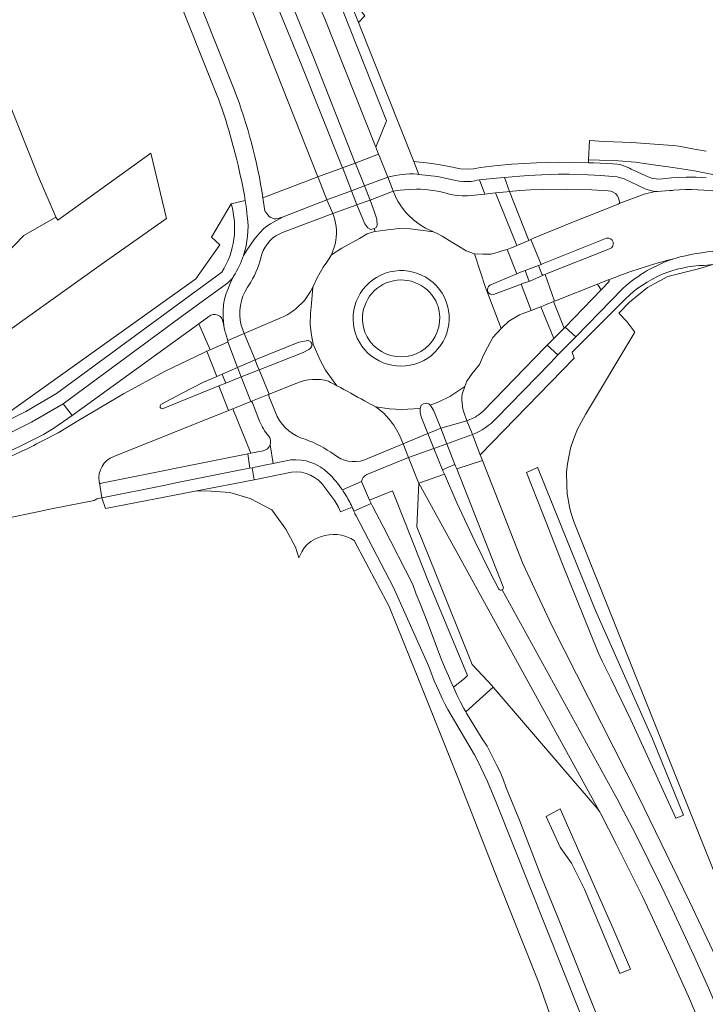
# Model space of a CAD drawing. Header units: metres. Extents: x 151213 to 156373, y 469495 to 475754.
# Tile 35 of 230: x 153629 to 153743, y 471664 to 471828. Entities that reach past the tile are written whole.
import ezdxf

# ---------------------------------------------------------------- set-up
doc = ezdxf.new("R2010")
doc.units = ezdxf.units.M
for name, color, linetype, lineweight in [('B-WE-OG-TERREIN_BEGROEID-GV', 252, 'Continuous', 18), ('B-WE-VH-GESLOTENVERHARDING_ASFALT-GV', 252, 'Continuous', 18), ('B-WE-VH-GESLOTENVERHARDING_BETON-GV', 252, 'Continuous', 18), ('B-WE-VH-OPENVERHARDING_BETONSTRAATSTEEN-GV', 252, 'Continuous', 18), ('B-WE-VH-OPENVERHARDING_STRAATBAKSTEEN-GV', 252, 'Continuous', 18), ('B-WE-VH-OPENVERHARDING_TEGEL-GV', 252, 'Continuous', 18)]:
    doc.layers.add(name, color=color, linetype=linetype, lineweight=lineweight)

msp = doc.modelspace()

# ---------------------------------------------------------------- linework, layer by layer
at = {"layer": 'B-WE-OG-TERREIN_BEGROEID-GV', "flags": 128}
for points in [[(153581.125, 472025.447), (153583.393, 472019.833), (153591.319, 472000), (153595.197, 471990.296), (153607.58, 471959.177), (153635.956, 471888.337), (153648.828, 471856.09), (153664.763, 471816.101)], [(153669.546, 471798.104), (153678.642, 471801.598), (153654.404, 471862.988), (153652.39, 471871.15), (153648.85, 471885.81), (153647.71, 471890.43), (153647.19, 471892.44)], [(153743.01, 471805.83), (153741.08, 471806.19), (153738.48, 471806.71), (153737.58, 471806.79), (153736.75, 471806.83), (153730.68, 471807.27), (153726.14, 471807.46), (153723.681, 471807.627), (153723.495, 471804.447), (153725.33, 471804.36), (153728.48, 471804.25), (153731.32, 471804.03), (153733.91, 471803.62), (153737.49, 471803.16), (153741.1, 471802.57), (153744.15, 471801.99)], [(153624.013, 471773.725), (153642.722, 471787.042), (153653.522, 471794.679), (153650.948, 471805.505), (153635.517, 471794.412), (153635.213, 471794.933), (153629.899, 471791.869), (153626.74, 471788.63)], [(153744.15, 471801.99), (153741.1, 471802.57), (153737.49, 471803.16), (153733.91, 471803.62), (153731.32, 471804.03), (153728.48, 471804.25), (153725.33, 471804.36), (153723.495, 471804.447), (153723.499, 471803.935), (153724.377, 471803.915), (153727.576, 471803.739), (153728.315, 471803.674), (153728.897, 471803.574), (153729.627, 471803.331), (153730.327, 471803.065), (153730.588, 471802.892), (153732.921, 471801.829), (153733.418, 471801.574), (153733.974, 471801.38), (153734.761, 471801.26), (153735.336, 471801.211), (153737.298, 471801.423), (153739.708, 471801.566), (153741.389, 471801.523), (153743.036, 471801.428)], [(153664.27, 471797.11), (153661.029, 471791.614)], [(153661.029, 471791.614), (153662.38, 471790.315), (153658.415, 471784.683), (153625.842, 471761.471), (153602.288, 471751.917), (153601.902, 471752.822), (153597.399, 471750.878), (153597.807, 471749.95), (153598.381, 471748.898), (153604.11, 471751.175), (153612.03, 471754.271), (153614.669, 471755.362), (153623.942, 471759.599), (153630.2, 471762.679), (153635.302, 471765.655), (153654.629, 471779.904), (153662.72, 471785.81)], [(153758.701, 471650.394), (153742.957, 471689.761), (153721.156, 471744.304), (153720.593, 471745.932), (153720.353, 471746.906), (153720.002, 471749.049), (153719.897, 471750.397), (153719.891, 471752.65), (153720.03, 471754.017), (153720.551, 471756.597), (153721.066, 471758.223), (153721.705, 471759.776), (153722.332, 471760.963), (153723.029, 471762.214), (153731.201, 471775.866), (153729.856, 471777.6), (153728.547, 471778.972), (153730.332, 471780.839), (153733.306, 471783.225), (153736.655, 471785.049), (153741.755, 471786.345), (153744.102, 471787.067), (153742.704, 471786.921)], [(153729.639, 471781.353), (153727.638, 471779.391), (153720.825, 471772.55), (153721.13, 471771.54), (153705.574, 471755.514), (153705.724, 471755.131), (153705.955, 471754.541), (153712.64, 471737.5), (153717.43, 471727.23), (153731.83, 471698.87), (153740.25, 471681.45), (153745.08, 471671.27), (153751.19, 471657.27)], [(153674.3, 471752.63), (153668.09, 471751.38), (153658.319, 471749.477), (153660.168, 471749.554), (153664.066, 471749.276), (153667.408, 471748.255), (153671.028, 471746.399), (153673.348, 471743.15), (153674.926, 471740.18), (153675.485, 471738.409), (153675.64, 471738.75), (153676.01, 471739.44), (153676.4, 471740.07), (153676.95, 471740.7), (153677.46, 471741.15), (153678.27, 471741.59), (153679.06, 471741.93), (153679.78, 471742.15), (153680.52, 471742.26), (153681.17, 471742.28), (153681.85, 471742.27), (153682.56, 471742.17), (153683.3, 471741.97), (153684.12, 471741.62), (153684.653, 471741.288), (153690.46, 471730.35), (153695.13, 471718.85), (153701.87, 471702.01), (153708.47, 471685.01), (153715.259, 471667.939), (153718.96, 471657.42)], [(153684.324, 471746.845), (153682.4, 471746.04), (153682.05, 471746.83), (153681.44, 471747.86), (153679.8, 471750.08)], [(153727.57, 471649.34), (153708.26, 471697.73), (153706.77, 471701.35), (153705.12, 471704.81), (153704.62, 471705.76), (153700.17, 471713.28), (153699.7, 471714.23), (153699.25, 471715.08), (153698.72, 471716.36), (153697.94, 471718.02), (153697.02, 471720.39), (153691.19, 471733.53), (153684.97, 471745.405), (153684.8, 471745.73)], [(153728.17, 471690.91), (153725.54, 471695.96), (153725.35, 471696.35), (153725.13, 471696.7), (153707.698, 471716.994), (153703.154, 471712.896), (153703.28, 471712.67), (153705.89, 471708.43), (153706.69, 471707.18), (153708.27, 471704.12), (153708.8, 471703.03), (153709.35, 471701.73), (153709.89, 471700.27), (153712.05, 471694.92), (153715.8, 471685.29), (153718.62, 471678.39), (153731.72, 471645.52)], [(153744.57, 471655.14), (153740.12, 471665.67), (153737.79, 471670.8), (153734.13, 471678.71), (153732.46, 471682.26), (153728.17, 471690.91)]]:
    msp.add_lwpolyline(points, dxfattribs=at)
at = {"layer": 'B-WE-OG-TERREIN_BEGROEID-GV'}
for points in [[(153664.763, 471816.101, -0.0535236), (153669.546, 471798.104)], [(153662.72, 471785.81, 0.2180533), (153664.27, 471797.11)], [(153742.704, 471786.921, 0.1908949), (153729.639, 471781.353)], [(153679.8, 471750.08, 0.2864975), (153674.3, 471752.63)], [(153684.617, 471746.182, 0.0105059), (153684.324, 471746.845)], [(153684.8, 471745.73, 0.0072416), (153684.617, 471746.182)]]:
    msp.add_lwpolyline(points, format="xyb", dxfattribs=at)
at = {"layer": 'B-WE-OG-TERREIN_BEGROEID-GV', "flags": 128}
for points in [[(153720.03, 471741.141), (153715.076, 471753.437), (153715.054, 471753.427), (153713.261, 471752.586), (153715.928, 471745.701), (153719.227, 471737.398), (153725.125, 471722.724), (153725.792, 471721.287), (153727.283, 471718.331), (153730.535, 471711.585), (153737.997, 471695.244), (153738.019, 471695.253), (153738.023, 471695.244), (153739.262, 471695.746), (153734.114, 471708.437), (153724.651, 471729.671)], [(153715.054, 471753.427), (153715.076, 471753.437), (153720.03, 471741.141), (153724.651, 471729.671), (153734.114, 471708.437), (153739.262, 471695.746), (153738.023, 471695.244), (153738.019, 471695.253), (153737.997, 471695.244), (153730.535, 471711.585), (153727.283, 471718.331), (153725.792, 471721.287), (153725.125, 471722.724), (153719.227, 471737.398), (153715.928, 471745.701), (153713.261, 471752.586)], [(153687.201, 471747.994), (153687.507, 471747.41), (153687.716, 471747.011), (153689.48, 471743.64), (153694.37, 471734.01), (153694.92, 471732.41), (153695.54, 471730.97), (153696.47, 471728.58), (153699.07, 471721.65), (153699.76, 471720.07), (153700.32, 471718.85), (153700.74, 471717.79), (153701.108, 471716.996), (153702.93, 471718.42), (153703.44, 471718.9), (153696.893, 471734.726), (153693.042, 471744.395), (153691.01, 471749.55)], [(153721.918, 471689.79), (153718.807, 471696.824), (153716.497, 471695.551), (153718.807, 471690.459), (153720.708, 471687.772), (153722.829, 471683.499), (153728.683, 471669.48), (153730.488, 471670.233), (153727.552, 471677.055)], [(153716.497, 471695.551), (153718.807, 471696.824), (153721.918, 471689.79), (153727.552, 471677.055), (153730.488, 471670.233), (153728.683, 471669.48), (153722.829, 471683.499), (153720.708, 471687.772), (153718.807, 471690.459)]]:
    msp.add_lwpolyline(points, close=True, dxfattribs=at)
at = {"layer": 'B-WE-VH-GESLOTENVERHARDING_ASFALT-GV', "flags": 128}
for points in [[(153670.69, 471839.28), (153676.52, 471824.83), (153677.92, 471821.47), (153684.83, 471803.88), (153688.714, 471805.341), (153688.25, 471806.52), (153679.813, 471827.794), (153676.013, 471836.782), (153674.981, 471839.321), (153672.573, 471845.246), (153669.881, 471852.161), (153667.702, 471857.545), (153659.61, 471886.81), (153656.43, 471894.84), (153653.52, 471902.16), (153649.67, 471911.69), (153647.06, 471918.32), (153644.05, 471925.83), (153640.58, 471934.58), (153633.23, 471953.18), (153624.62, 471974.6)], [(153654.404, 471862.988), (153678.642, 471801.598), (153682.74, 471803.1), (153675.88, 471820.28), (153671.93, 471829.82)], [(153691.18, 471799.12), (153691.146, 471799.204), (153687.31, 471797.74), (153687.99, 471795.89), (153688.43, 471794.58), (153688.48, 471793.53), (153688.25, 471793.14)], [(153672.8, 471792.39), (153681.101, 471795.504), (153680.157, 471797.765), (153672.909, 471794.99), (153670.802, 471793.781), (153670.007, 471793.294), (153669.571, 471792.916), (153668.562, 471791.842), (153668.074, 471791.204), (153666.999, 471789.608), (153666.316, 471788.56)], [(153681.501, 471790.46), (153680.904, 471788.647), (153682.623, 471789.766), (153685.563, 471791.396), (153686.798, 471792.162), (153687.86, 471792.508), (153688.15, 471792.549), (153688.005, 471793.06), (153687.42, 471792.87), (153686.92, 471793.14), (153686.45, 471793.79), (153685.1, 471796.94), (153681.101, 471795.504), (153681.29, 471795.05)], [(153688.25, 471793.14), (153688.005, 471793.06), (153688.15, 471792.549), (153689.787, 471792.779), (153692.084, 471793.051), (153693.961, 471793.002), (153697.805, 471792.489), (153696.478, 471793.105), (153695.455, 471793.728), (153694.501, 471794.454), (153693.628, 471795.275)], [(153704.6, 471788.835), (153703.223, 471789.315), (153701.985, 471790.086), (153700.87, 471790.78), (153699.263, 471791.772), (153698.422, 471792.203), (153697.805, 471792.489), (153693.961, 471793.002), (153692.084, 471793.051), (153689.787, 471792.779), (153688.15, 471792.549), (153687.86, 471792.508), (153686.798, 471792.162), (153685.563, 471791.396), (153682.623, 471789.766), (153680.904, 471788.647), (153680.11, 471787.45), (153679.5, 471786.6), (153678.502, 471784.857), (153677.79, 471783.28), (153677.593, 471780.621), (153677.426, 471778.928), (153677.378, 471777.068), (153677.569, 471775.351), (153677.879, 471773.872), (153679.048, 471771.201), (153679.93, 471769.555), (153680.908, 471768.148), (153681.794, 471766.967)], [(153686.38, 471764.45), (153687.49, 471763.85), (153688.258, 471763.465), (153690.543, 471763.14), (153692.506, 471763.031), (153695.58, 471763.18), (153695.75, 471763.73), (153696.14, 471763.96), (153696.455, 471764.03), (153696.68, 471764.08), (153697.03, 471763.96), (153697.238, 471763.742), (153698.714, 471764.307), (153700.51, 471765.161), (153703.024, 471766.816), (153703.361, 471767.721), (153704.21, 471768.988), (153705.423, 471770.497), (153706.11, 471772.02), (153706.757, 471773.314), (153707.66, 471774.972), (153709.053, 471776.449), (153706.551, 471782.97), (153706.501, 471783.103), (153704.6, 471788.835)], [(153710.032, 471789.571), (153709.355, 471789.365), (153708.539, 471789.093), (153707.374, 471788.772), (153706.02, 471788.772), (153704.6, 471788.835), (153706.501, 471783.103), (153706.551, 471782.97), (153709.053, 471776.449), (153709.223, 471776.629), (153710.315, 471777.653), (153712.094, 471778.705), (153714.027, 471779.45), (153712.333, 471783.801), (153707.779, 471782.066)], [(153707.129, 471783.626), (153711.648, 471785.516), (153710.032, 471789.571)], [(153663.3, 471783.7), (153659.063, 471780.63), (153655.824, 471778.283), (153636.41, 471763.97), (153637.912, 471762.016), (153658.889, 471777.222), (153660.552, 471778.427)], [(153663.031, 471776.943), (153662.955, 471778.293), (153662.947, 471779.391), (153662.987, 471780.413), (153663.149, 471781.333), (153663.462, 471782.248), (153663.72, 471782.936), (153664.123, 471783.888), (153664.67, 471785.12)], [(153664.67, 471785.12), (153664.123, 471783.888), (153663.72, 471782.936), (153663.462, 471782.248), (153663.149, 471781.333), (153662.987, 471780.413), (153662.947, 471779.391), (153662.955, 471778.293), (153663.031, 471776.943)], [(153666.98, 471783.29), (153667.53, 471784.14)], [(153726.939, 471784.262), (153725.603, 471782.879), (153719.622, 471776.687)], [(153677.427, 471782.606), (153676.407, 471781.105), (153675.015, 471779.74)], [(153677.631, 471773.874), (153677.879, 471773.872), (153677.569, 471775.351), (153677.378, 471777.068), (153677.426, 471778.928), (153677.593, 471780.621), (153677.79, 471783.28), (153677.427, 471782.606)], [(153706.84, 471782.526), (153706.79, 471782.659)], [(153719.622, 471776.687), (153721.414, 471775.094), (153729.21, 471783.094)], [(153699.941, 471780.875), (153700.151, 471780.225)], [(153672.59, 471778.25), (153666.451, 471775.624), (153668.24, 471771.27), (153675.47, 471774.21), (153677.03, 471774.46)], [(153663.701, 471774.266), (153665.336, 471770), (153668.24, 471771.27), (153666.451, 471775.624), (153663.709, 471774.451)], [(153663.709, 471774.451), (153666.451, 471775.624), (153665.93, 471777.02)], [(153663.562, 471774.145), (153660.803, 471772.918), (153660.257, 471772.675), (153661.916, 471768.501), (153662.8, 471768.89), (153665.336, 471770)], [(153663.455, 471775.358), (153663.709, 471774.451)], [(153665.336, 471770), (153663.701, 471774.266)], [(153681.794, 471766.967), (153680.908, 471768.148), (153679.93, 471769.555), (153679.048, 471771.201), (153677.879, 471773.872), (153677.631, 471773.874)], [(153652.62, 471763.85), (153656.02, 471765.68), (153659.71, 471767.53), (153661.669, 471768.392), (153661.916, 471768.501), (153660.257, 471772.675), (153659.694, 471772.425), (153653.35, 471769.399), (153646.396, 471765.6), (153638.823, 471761.136), (153635.581, 471759.164), (153632.856, 471757.759)], [(153677.44, 471773.2), (153677.17, 471772.96), (153676.2, 471772.47), (153668.9, 471769.6), (153670.562, 471765.537), (153675.14, 471767.39)], [(153708.223, 471761.547), (153717.204, 471770.777), (153718.454, 471772.062), (153716.679, 471773.697), (153716.329, 471773.337), (153706.157, 471762.871)], [(153644.81, 471755.24), (153663.807, 471762.85), (153662.235, 471766.925), (153653, 471763.18)], [(153702.561, 471765.573), (153703.024, 471766.816), (153700.51, 471765.161), (153698.714, 471764.307), (153697.238, 471763.742), (153697.45, 471763.52), (153697.8, 471762.93), (153699.01, 471759.91), (153703.366, 471761.149), (153703.182, 471761.614)], [(153670.562, 471765.537), (153667.52, 471764.338)], [(153667.79, 471764.14), (153668.98, 471761.08)], [(153671.91, 471761.85), (153670.53, 471765.25)], [(153695.6, 471762.52), (153695.58, 471763.18), (153692.506, 471763.031), (153690.543, 471763.14), (153688.258, 471763.465), (153689.568, 471762.431), (153690.424, 471761.465)], [(153692.29, 471758.48), (153692.766, 471757.306), (153696.85, 471759.05), (153695.76, 471761.82), (153695.6, 471762.52)], [(153704.601, 471761.693), (153703.366, 471761.149)], [(153703.366, 471761.149), (153704.1, 471759.3), (153704.271, 471758.859), (153704.296, 471758.868)], [(153629.32, 471755.98), (153619.756, 471751.599), (153617.023, 471750.318), (153614.255, 471749.186), (153604.917, 471745.47), (153586.275, 471738.041), (153547.508, 471722.591)], [(153669.6, 471756.19), (153667.504, 471755.767), (153667.048, 471755.675), (153667.373, 471753.293)], [(153667.373, 471753.293), (153667.775, 471753.373), (153670.071, 471753.832), (153671.249, 471754.068), (153670.718, 471757.144)], [(153670.718, 471757.144), (153671.249, 471754.068), (153674.16, 471754.65)], [(153686.75, 471752.24), (153693.685, 471755.036), (153692.766, 471757.306), (153686.28, 471754.63)], [(153655.081, 471750.835), (153666.149, 471753.048), (153667.373, 471753.293), (153667.048, 471755.675), (153665.679, 471755.399), (153642.77, 471750.78)], [(153751.19, 471657.27), (153745.08, 471671.27), (153740.25, 471681.45), (153731.83, 471698.87), (153717.43, 471727.23), (153712.64, 471737.5), (153705.955, 471754.541), (153701.66, 471753.165), (153709.37, 471733.6)], [(153682.712, 471749.673), (153685.853, 471751.062)], [(153684.617, 471746.182), (153687.507, 471747.41), (153687.201, 471747.994), (153685.853, 471751.062), (153682.712, 471749.673)], [(153699.618, 471752.306), (153695.41, 471750.78), (153725.35, 471696.35), (153725.54, 471695.96), (153728.17, 471690.91), (153732.46, 471682.26), (153734.13, 471678.71), (153737.79, 471670.8), (153740.12, 471665.67), (153744.57, 471655.14)], [(153708.67, 471733.25), (153707.14, 471736.11), (153704.65, 471741.19), (153701.68, 471747.52), (153699.618, 471752.306)], [(153642.15, 471748.25), (153642.835, 471748.387), (153642.426, 471750.871)], [(153642.426, 471750.871), (153642.835, 471748.387), (153653.395, 471750.498), (153655.081, 471750.835)], [(153612.556, 471741.062), (153616.73, 471742.731), (153616.936, 471742.813), (153617.97, 471743.033), (153622.627, 471745.025), (153624.322, 471745.276), (153625.068, 471745.362), (153626.22, 471745.252), (153627.332, 471745.032), (153628.014, 471745.187), (153628.162, 471745.221), (153631.669, 471745.953), (153634.48, 471746.54), (153641.559, 471747.909)], [(153731.72, 471645.52), (153718.62, 471678.39), (153715.8, 471685.29), (153712.05, 471694.92), (153709.89, 471700.27), (153709.35, 471701.73), (153708.8, 471703.03), (153708.27, 471704.12), (153706.69, 471707.18), (153705.89, 471708.43), (153703.28, 471712.67), (153703.154, 471712.896), (153702.84, 471713.46), (153702.32, 471714.51), (153701.75, 471715.61), (153701.108, 471716.996), (153700.74, 471717.79), (153700.32, 471718.85), (153699.76, 471720.07), (153699.07, 471721.65), (153696.47, 471728.58), (153695.54, 471730.97), (153694.92, 471732.41), (153694.37, 471734.01), (153689.48, 471743.64), (153687.716, 471747.011), (153687.507, 471747.41), (153684.617, 471746.182)], [(153684.8, 471745.73), (153684.97, 471745.405), (153691.19, 471733.53), (153697.02, 471720.39), (153697.94, 471718.02), (153698.72, 471716.36), (153699.25, 471715.08), (153699.7, 471714.23), (153700.17, 471713.28), (153704.62, 471705.76), (153705.12, 471704.81), (153706.77, 471701.35), (153708.26, 471697.73), (153727.57, 471649.34)], [(153709.195, 471733.108), (153728.022, 471698.83), (153728.484, 471698.095), (153728.734, 471697.583), (153731.363, 471692.535), (153735.678, 471683.833), (153737.388, 471680.199), (153741.017, 471672.356), (153743.399, 471667.112), (153747.887, 471656.491)], [(153747.887, 471656.491), (153743.399, 471667.112), (153741.017, 471672.356), (153737.388, 471680.199), (153735.678, 471683.833), (153731.363, 471692.535), (153728.734, 471697.583), (153728.484, 471698.095), (153728.022, 471698.83), (153709.195, 471733.108)]]:
    msp.add_lwpolyline(points, dxfattribs=at)
for points in [[(153688.25, 471806.52), (153690.02, 471810.86), (153682.83, 471828.99), (153679, 471838.05), (153677.987, 471840.543), (153675.59, 471846.44), (153672.9, 471853.35), (153668.89, 471863.26), (153667.25, 471867.46), (153665.85, 471871.12), (153664.93, 471873.4), (153663.81, 471876.25), (153659.61, 471886.81), (153667.702, 471857.545), (153669.881, 471852.161), (153672.573, 471845.246), (153674.981, 471839.321), (153676.013, 471836.782), (153679.813, 471827.794)], [(153686.364, 471800.081), (153690.22, 471801.52), (153688.753, 471805.242), (153688.714, 471805.341), (153684.83, 471803.88), (153684.866, 471803.791)], [(153682.774, 471803.011), (153684.205, 471799.276), (153686.364, 471800.081), (153684.866, 471803.791), (153684.83, 471803.88), (153683.753, 471803.478), (153682.74, 471803.1)], [(153678.685, 471801.49), (153680.157, 471797.765), (153684.205, 471799.276), (153682.774, 471803.011), (153682.74, 471803.1), (153678.642, 471801.598)], [(153691.146, 471799.204), (153692.289, 471799.387), (153693.023, 471799.465), (153693.808, 471799.522), (153695.02, 471799.547), (153695.638, 471799.53), (153696.471, 471799.481), (153697.284, 471799.398), (153698.151, 471799.272), (153699.02, 471799.104), (153699.696, 471798.946), (153700.62, 471798.691), (153701.727, 471798.512), (153702.575, 471798.441), (153703.476, 471798.423), (153706.327, 471798.742), (153705.468, 471801.086), (153705.051, 471801.036), (153704.696, 471800.957), (153704.043, 471800.85), (153703.526, 471800.803), (153702.77, 471800.809), (153702.09, 471800.864), (153701.251, 471801.021), (153698.478, 471801.649), (153695.393, 471802.01), (153695.09, 471802.05), (153694.511, 471802.083), (153693.86, 471802.082), (153692.631, 471802.004), (153692.159, 471801.953), (153690.962, 471801.72), (153690.22, 471801.52), (153691.123, 471799.261)], [(153710.434, 471799.16), (153712.15, 471799.307), (153713.89, 471799.42), (153716.086, 471799.522), (153720.025, 471799.572), (153724.062, 471799.469), (153726.795, 471799.296), (153727.2, 471799.219), (153727.593, 471799.077), (153727.974, 471798.83), (153728.273, 471798.499), (153728.484, 471798.121), (153728.643, 471797.414), (153728.638, 471797.286), (153728.592, 471797.197), (153732.766, 471798.735), (153734.569, 471799.189), (153734.033, 471799.273), (153733.418, 471799.42), (153732.934, 471799.587), (153729.422, 471801.244), (153728.822, 471801.449), (153728.292, 471801.578), (153727.549, 471801.678), (153725.587, 471801.821), (153723.472, 471801.943), (153720.337, 471802.034), (153718.539, 471802.023), (153715.766, 471801.951), (153713.568, 471801.837), (153712.158, 471801.731), (153709.58, 471801.491)], [(153686.364, 471800.081), (153684.205, 471799.276), (153685.1, 471796.94), (153686.17, 471797.327), (153687.31, 471797.74)], [(153690.22, 471801.52), (153686.364, 471800.081), (153687.31, 471797.74), (153691.146, 471799.204), (153691.123, 471799.261)], [(153710.434, 471799.16), (153709.58, 471801.491), (153708.251, 471801.392), (153706.565, 471801.217), (153705.468, 471801.086), (153706.327, 471798.742), (153708.118, 471798.943), (153709.962, 471799.104)], [(153685.1, 471796.94), (153684.205, 471799.276), (153680.157, 471797.765), (153681.101, 471795.504)], [(153713.944, 471791.233), (153713.606, 471791.063), (153711.633, 471790.198), (153711.02, 471789.942), (153710.609, 471789.793), (153710.032, 471789.571), (153711.648, 471785.516), (153711.742, 471785.555), (153712.262, 471785.773), (153713.019, 471786.076), (153715.239, 471786.906), (153715.666, 471787.086)], [(153713.666, 471784.268), (153715.999, 471785.296), (153715.795, 471785.477), (153715.239, 471786.906), (153713.019, 471786.076)], [(153716.326, 471785.426), (153715.999, 471785.296), (153713.666, 471784.268), (153713.246, 471784.149), (153712.916, 471784.023), (153712.438, 471783.841), (153712.333, 471783.801), (153714.027, 471779.45), (153715.615, 471780.062), (153717.721, 471780.91), (153717.878, 471780.971)], [(153721.414, 471775.094), (153719.622, 471776.687), (153719.466, 471776.526), (153717.75, 471774.801), (153716.679, 471773.697), (153718.454, 471772.062), (153720.334, 471773.986)], [(153665.336, 471770), (153665.946, 471768.418), (153668.9, 471769.6), (153668.607, 471770.342), (153668.24, 471771.27)], [(153662.8, 471768.89), (153663.075, 471768.179), (153663.38, 471767.39), (153665.946, 471768.418), (153665.336, 471770)], [(153665.946, 471768.418), (153667.52, 471764.338), (153670.562, 471765.537), (153668.9, 471769.6)], [(153664.574, 471763.157), (153667.52, 471764.338), (153665.946, 471768.418), (153663.38, 471767.39), (153662.235, 471766.925), (153663.807, 471762.85)], [(153704.1, 471759.3), (153703.366, 471761.149), (153699.01, 471759.91), (153700.025, 471757.326), (153704.271, 471758.859)], [(153697.846, 471759.447), (153696.85, 471759.05), (153697.871, 471756.548), (153700.025, 471757.326), (153699.01, 471759.91)], [(153692.766, 471757.306), (153693.685, 471755.036), (153697.871, 471756.548), (153696.85, 471759.05)], [(153701.66, 471753.165), (153705.955, 471754.541), (153705.724, 471755.131), (153705.574, 471755.514), (153704.272, 471758.857), (153704.271, 471758.859), (153700.025, 471757.326), (153701.37, 471753.9), (153701.488, 471753.601)], [(153699.31, 471753.02), (153697.871, 471756.548), (153693.685, 471755.036), (153695.189, 471751.326), (153695.41, 471750.78), (153699.618, 471752.306), (153699.387, 471752.842)], [(153700.321, 471753.452), (153701.37, 471753.9), (153700.025, 471757.326), (153697.871, 471756.548), (153699.31, 471753.02)], [(153725.35, 471696.35), (153695.41, 471750.78), (153695.07, 471743.59), (153698.18, 471735.75), (153704.23, 471720.72), (153706.752, 471718.022), (153707.53, 471717.19), (153707.698, 471716.994), (153725.13, 471696.7)]]:
    msp.add_lwpolyline(points, close=True, dxfattribs=at)
at = {"layer": 'B-WE-VH-GESLOTENVERHARDING_ASFALT-GV'}
for points in [[(153693.628, 471795.275, -0.0993253), (153691.18, 471799.12)], [(153681.29, 471795.05, -0.1405264), (153681.501, 471790.46)], [(153669.36, 471788.79, -0.2207344), (153672.8, 471792.39)], [(153666.316, 471788.56, -0.0640364), (153664.67, 471785.12)], [(153667.53, 471784.14, 0.0752877), (153669.36, 471788.79)], [(153737.857, 471788.074, 0.0357034), (153726.791, 471784.497)], [(153729.21, 471783.094, -0.1075214), (153737.857, 471788.074)], [(153684.871, 471775.605, -0.9774572), (153699.941, 471780.875)], [(153664.67, 471785.12, -0.1060848), (153663.3, 471783.7)], [(153706.79, 471782.659, -0.3154332), (153707.129, 471783.626)], [(153726.791, 471784.497, -0.5614491), (153726.939, 471784.262)], [(153665.93, 471777.02, -0.2092579), (153666.98, 471783.29)], [(153707.779, 471782.066, -0.3511595), (153706.84, 471782.526)], [(153660.552, 471778.427, -0.6110225), (153662.938, 471777.461)], [(153675.015, 471779.74, -0.069237), (153672.59, 471778.25)], [(153700.151, 471780.225, -0.9645266), (153684.871, 471775.605)], [(153662.938, 471777.461, 0.0093511), (153663.031, 471776.943)], [(153663.031, 471776.943, 0.0115523), (153663.168, 471776.329)], [(153663.168, 471776.329, 0.0218492), (153663.455, 471775.358)], [(153663.701, 471774.266, -0.2077618), (153663.562, 471774.145)], [(153663.709, 471774.451, -0.2057325), (153663.701, 471774.266)], [(153677.03, 471774.46, -0.1952062), (153677.502, 471774.164)], [(153677.631, 471773.874, -0.2480374), (153677.44, 471773.2)], [(153677.502, 471774.164, -0.1071659), (153677.631, 471773.874)], [(153675.14, 471767.39, -0.1756998), (153680.382, 471767.707)], [(153680.382, 471767.707, -0.0028048), (153681.794, 471766.967)], [(153681.794, 471766.967, -0.0077046), (153686.38, 471764.45)], [(153667.52, 471764.338, -0.3548494), (153667.79, 471764.14)], [(153670.53, 471765.25, -0.3690264), (153670.562, 471765.537)], [(153703.182, 471761.614, -0.1313422), (153702.561, 471765.573)], [(153653, 471763.18, -0.8476656), (153652.62, 471763.85)], [(153706.157, 471762.871, -0.0731702), (153704.601, 471761.693)], [(153668.98, 471761.08, 0.0744274), (153670.44, 471758.64)], [(153676.52, 471758.1, -0.2090931), (153671.91, 471761.85)], [(153690.424, 471761.465, -0.0797651), (153692.29, 471758.48)], [(153704.296, 471758.868, 0.1062499), (153708.223, 471761.547)], [(153632.856, 471757.759, -0.0088128), (153629.32, 471755.98)], [(153670.44, 471758.64, -0.2740414), (153670.718, 471757.144)], [(153681.34, 471755.55, 0.0648107), (153676.52, 471758.1)], [(153670.718, 471757.144, -0.2625841), (153669.6, 471756.19)], [(153642.37, 471751.09, -0.3529015), (153644.81, 471755.24)], [(153674.16, 471754.65, -0.2193924), (153680.35, 471752.49)], [(153686.28, 471754.63, -0.2594867), (153681.34, 471755.55)], [(153642.426, 471750.871, -0.2006382), (153642.37, 471751.09)], [(153680.35, 471752.49, -0.0476808), (153682.712, 471749.673)], [(153685.853, 471751.062, -0.2453057), (153686.75, 471752.24)], [(153642.77, 471750.78, -0.3463048), (153642.426, 471750.871)], [(153682.712, 471749.673, -0.0110787), (153683.165, 471748.983)], [(153641.559, 471747.909, -0.0899859), (153642.15, 471748.25)], [(153683.165, 471748.983, -0.0312749), (153684.324, 471746.845)], [(153684.324, 471746.845, -0.0105059), (153684.617, 471746.182)], [(153684.617, 471746.182, -0.0072416), (153684.8, 471745.73)], [(153709.195, 471733.108, -0.403646), (153708.67, 471733.25)], [(153709.37, 471733.6, -0.384644), (153709.195, 471733.108)]]:
    msp.add_lwpolyline(points, format="xyb", dxfattribs=at)
at = {"layer": 'B-WE-VH-GESLOTENVERHARDING_BETON-GV', "flags": 128}
for points in [[(153575.13, 472031.182), (153577.93, 472025.205), (153580.61, 472018.575), (153588.029, 472000), (153620.631, 471918.442), (153647.702, 471850.814), (153661.956, 471815.014)], [(153664.763, 471816.101), (153648.828, 471856.09), (153635.956, 471888.337), (153607.58, 471959.177), (153595.197, 471990.296), (153591.319, 472000), (153583.393, 472019.833), (153581.125, 472025.447)], [(153666.604, 471797.699), (153666.803, 471796.362), (153666.876, 471795.631), (153666.95, 471795.088)], [(153669.861, 471795.957), (153669.546, 471798.104)], [(153666.316, 471788.56), (153666.999, 471789.608), (153668.074, 471791.204), (153668.562, 471791.842), (153669.571, 471792.916), (153670.007, 471793.294), (153670.802, 471793.781), (153672.909, 471794.99), (153672.36, 471794.78)]]:
    msp.add_lwpolyline(points, dxfattribs=at)
at = {"layer": 'B-WE-VH-GESLOTENVERHARDING_BETON-GV'}
for points in [[(153661.956, 471815.014, -0.015168), (153663.377, 471810.982)], [(153669.546, 471798.104, 0.0535236), (153664.763, 471816.101)], [(153663.377, 471810.982, -0.0327369), (153666.604, 471797.699)], [(153666.95, 471795.088, -0.1112057), (153666.316, 471788.56)], [(153670.186, 471795.544, -0.0977867), (153669.861, 471795.957)], [(153672.36, 471794.78, -0.3908819), (153670.186, 471795.544)]]:
    msp.add_lwpolyline(points, format="xyb", dxfattribs=at)
at = {"layer": 'B-WE-VH-OPENVERHARDING_BETONSTRAATSTEEN-GV', "flags": 128}
for points in [[(153671.93, 471829.82), (153675.88, 471820.28), (153682.74, 471803.1), (153683.753, 471803.478), (153684.83, 471803.88), (153677.92, 471821.47), (153676.52, 471824.83), (153670.69, 471839.28)], [(153736.955, 471799.318), (153734.969, 471799.161), (153734.569, 471799.189), (153732.766, 471798.735), (153728.592, 471797.197), (153728.445, 471797.064), (153720.736, 471794.025), (153714.385, 471791.435), (153714.152, 471791.327), (153713.944, 471791.233), (153715.666, 471787.086), (153716.002, 471787.221), (153726.514, 471791.426)], [(153726.514, 471791.426), (153716.002, 471787.221), (153715.666, 471787.086), (153715.239, 471786.906), (153715.795, 471785.477), (153715.999, 471785.296), (153716.326, 471785.426), (153716.433, 471785.468), (153716.664, 471785.56), (153727.014, 471789.664)], [(153727.014, 471789.664), (153716.664, 471785.56), (153716.433, 471785.468), (153716.326, 471785.426), (153717.878, 471780.971), (153718.311, 471781.145), (153724.988, 471783.824), (153725.266, 471783.896), (153726.791, 471784.497)], [(153707.779, 471782.066), (153712.333, 471783.801), (153712.438, 471783.841), (153712.916, 471784.023), (153713.246, 471784.149), (153713.666, 471784.268), (153713.019, 471786.076), (153712.262, 471785.773), (153711.742, 471785.555), (153711.648, 471785.516), (153707.129, 471783.626)], [(153706.79, 471782.659), (153706.84, 471782.526)], [(153698.437, 471780.449), (153698.573, 471780.105)], [(153700.151, 471780.225), (153699.941, 471780.875)], [(153677.03, 471774.46), (153675.47, 471774.21), (153668.24, 471771.27), (153668.607, 471770.342), (153668.9, 471769.6), (153676.2, 471772.47)], [(153676.2, 471772.47), (153677.17, 471772.96), (153677.44, 471773.2)], [(153653, 471763.18), (153662.235, 471766.925), (153663.38, 471767.39), (153663.075, 471768.179), (153662.8, 471768.89), (153661.916, 471768.501)], [(153661.916, 471768.501), (153661.669, 471768.392), (153659.71, 471767.53), (153656.02, 471765.68), (153652.62, 471763.85)], [(153701.37, 471753.9), (153700.321, 471753.452), (153699.31, 471753.02), (153699.387, 471752.842), (153699.618, 471752.306), (153701.68, 471747.52), (153704.65, 471741.19), (153707.14, 471736.11), (153708.67, 471733.25)], [(153709.37, 471733.6), (153701.66, 471753.165), (153701.488, 471753.601), (153701.37, 471753.9)]]:
    msp.add_lwpolyline(points, dxfattribs=at)
for points in [[(153613.346, 471822.079), (153615.041, 471817.9), (153615.123, 471817.698), (153618.35, 471809.55), (153622.15, 471800.07), (153624.75, 471793.58), (153626.74, 471788.63), (153629.899, 471791.869), (153635.213, 471794.933), (153635.146, 471795.087), (153632.33, 471801.58), (153628.55, 471811.05), (153622.04, 471827.29), (153620.742, 471830.599), (153614.149, 471827.992)], [(153688.005, 471793.06), (153688.25, 471793.14), (153688.48, 471793.53), (153688.43, 471794.58), (153687.99, 471795.89), (153687.31, 471797.74), (153686.17, 471797.327), (153685.1, 471796.94), (153686.45, 471793.79), (153686.92, 471793.14), (153687.42, 471792.87)], [(153696.85, 471759.05), (153697.846, 471759.447), (153699.01, 471759.91), (153697.8, 471762.93), (153697.45, 471763.52), (153697.238, 471763.742), (153697.03, 471763.96), (153696.68, 471764.08), (153696.455, 471764.03), (153696.14, 471763.96), (153695.75, 471763.73), (153695.58, 471763.18), (153695.6, 471762.52), (153695.76, 471761.82)]]:
    msp.add_lwpolyline(points, close=True, dxfattribs=at)
at = {"layer": 'B-WE-VH-OPENVERHARDING_BETONSTRAATSTEEN-GV'}
for points in [[(153737.584, 471799.374, 0.0064497), (153736.955, 471799.318)], [(153745.648, 471799.085, 0.0576607), (153737.584, 471799.374)], [(153727.014, 471789.664, 0.948853), (153726.514, 471791.426)], [(153726.514, 471791.426, -0.948853), (153727.014, 471789.664)], [(153737.857, 471788.074, -0.0515841), (153745.008, 471789.309)], [(153726.791, 471784.497, -0.0357034), (153737.857, 471788.074)], [(153699.941, 471780.875, 0.9774572), (153684.871, 471775.605)], [(153686.191, 471776.665, -0.9237441), (153698.437, 471780.449)], [(153707.129, 471783.626, 0.3154332), (153706.79, 471782.659)], [(153706.84, 471782.526, 0.3511595), (153707.779, 471782.066)], [(153684.871, 471775.605, 0.9645266), (153700.151, 471780.225)], [(153698.573, 471780.105, -1.0343974), (153686.191, 471776.665)], [(153677.502, 471774.164, 0.1952062), (153677.03, 471774.46)], [(153677.44, 471773.2, 0.2480374), (153677.631, 471773.874)], [(153677.631, 471773.874, 0.1071659), (153677.502, 471774.164)], [(153652.62, 471763.85, 0.8476656), (153653, 471763.18)], [(153708.67, 471733.25, 0.403646), (153709.195, 471733.108)], [(153709.195, 471733.108, 0.384644), (153709.37, 471733.6)]]:
    msp.add_lwpolyline(points, format="xyb", dxfattribs=at)
at = {"layer": 'B-WE-VH-OPENVERHARDING_STRAATBAKSTEEN-GV', "flags": 128}
msp.add_lwpolyline([(153684.848, 471830.41), (153684.119, 471830.417), (153685.398, 471827.206), (153686.41, 471828.282)], close=True, dxfattribs=at)
for points in [[(153726.791, 471784.497), (153725.266, 471783.896), (153724.988, 471783.824), (153725.603, 471782.879)], [(153725.603, 471782.879), (153726.939, 471784.262)]]:
    msp.add_lwpolyline(points, dxfattribs=at)
at = {"layer": 'B-WE-VH-OPENVERHARDING_STRAATBAKSTEEN-GV'}
msp.add_lwpolyline([(153726.939, 471784.262, 0.5614491), (153726.791, 471784.497)], format="xyb", dxfattribs=at)
at = {"layer": 'B-WE-VH-OPENVERHARDING_TEGEL-GV', "flags": 128}
for points in [[(153690.02, 471810.86), (153688.25, 471806.52), (153688.714, 471805.341), (153688.753, 471805.242), (153690.22, 471801.52), (153690.962, 471801.72), (153692.159, 471801.953), (153692.631, 471802.004), (153693.86, 471802.082), (153694.511, 471802.083), (153695.09, 471802.05), (153695.393, 471802.01), (153694.54, 471804.16), (153685.398, 471827.206), (153684.119, 471830.417), (153679.87, 471841.09), (153677.987, 471840.543), (153679, 471838.05), (153682.83, 471828.99)], [(153713.606, 471791.063), (153710.434, 471799.16), (153709.962, 471799.104), (153708.118, 471798.943), (153711.633, 471790.198)], [(153719.466, 471776.526), (153717.721, 471780.91), (153715.615, 471780.062), (153717.75, 471774.801)], [(153637.912, 471762.016), (153636.41, 471763.97), (153631.153, 471760.904), (153624.831, 471757.792), (153616.895, 471754.175), (153598.849, 471746.905), (153598.417, 471746.73), (153604.584, 471746.308), (153613.823, 471749.975), (153616.685, 471751.145), (153619.38, 471752.41), (153628.948, 471756.793), (153633.145, 471758.894), (153634.889, 471759.899)], [(153666.149, 471753.048), (153655.081, 471750.835), (153653.395, 471750.498), (153642.835, 471748.387), (153643.46, 471746.584), (153658.319, 471749.477), (153668.09, 471751.38), (153667.775, 471753.373), (153667.373, 471753.293)]]:
    msp.add_lwpolyline(points, close=True, dxfattribs=at)
for points in [[(153743.036, 471801.428), (153741.389, 471801.523), (153739.708, 471801.566), (153737.298, 471801.423), (153735.336, 471801.211), (153734.761, 471801.26), (153733.974, 471801.38), (153733.418, 471801.574), (153732.921, 471801.829), (153730.588, 471802.892), (153730.327, 471803.065), (153729.627, 471803.331), (153728.897, 471803.574), (153728.315, 471803.674), (153727.576, 471803.739), (153724.377, 471803.915), (153723.499, 471803.935), (153718.542, 471804.019), (153714.92, 471803.917), (153710.799, 471803.683), (153708.42, 471803.454), (153705.625, 471803.146), (153704.455, 471802.924), (153703.468, 471802.881), (153702.281, 471802.948), (153700.4, 471803.331), (153698.667, 471803.63), (153697.12, 471803.864), (153694.54, 471804.16), (153695.393, 471802.01), (153698.478, 471801.649), (153701.251, 471801.021), (153702.09, 471800.864), (153702.77, 471800.809), (153703.526, 471800.803), (153704.043, 471800.85), (153704.696, 471800.957), (153705.051, 471801.036), (153705.468, 471801.086), (153706.565, 471801.217), (153708.251, 471801.392), (153709.58, 471801.491), (153712.158, 471801.731), (153713.568, 471801.837), (153715.766, 471801.951), (153718.539, 471802.023), (153720.337, 471802.034), (153723.472, 471801.943), (153725.587, 471801.821), (153727.549, 471801.678), (153728.292, 471801.578), (153728.822, 471801.449), (153729.422, 471801.244), (153732.934, 471799.587), (153733.418, 471799.42), (153734.033, 471799.273), (153734.569, 471799.189), (153734.969, 471799.161), (153736.955, 471799.318)], [(153678.642, 471801.598), (153669.546, 471798.104), (153669.861, 471795.957)], [(153672.36, 471794.78), (153672.909, 471794.99), (153680.157, 471797.765), (153678.685, 471801.49), (153678.642, 471801.598)], [(153666.95, 471795.088), (153666.876, 471795.631), (153666.803, 471796.362), (153666.604, 471797.699), (153664.27, 471797.11)], [(153742.704, 471786.921), (153744.102, 471787.067), (153744.104, 471787.068), (153745.387, 471787.202)], [(153662.72, 471785.81), (153654.629, 471779.904), (153635.302, 471765.655), (153630.2, 471762.679), (153623.942, 471759.599), (153614.669, 471755.362), (153612.03, 471754.271), (153604.11, 471751.175), (153598.381, 471748.898), (153596.591, 471747.963), (153596.982, 471747.346)], [(153598.417, 471746.73), (153598.849, 471746.905), (153616.895, 471754.175), (153624.831, 471757.792), (153631.153, 471760.904), (153636.41, 471763.97), (153655.824, 471778.283), (153659.063, 471780.63), (153663.3, 471783.7)], [(153729.21, 471783.094), (153721.414, 471775.094), (153720.334, 471773.986), (153718.454, 471772.062), (153717.204, 471770.777), (153708.223, 471761.547)], [(153704.296, 471758.868), (153704.271, 471758.859), (153704.272, 471758.857), (153705.574, 471755.514), (153721.13, 471771.54), (153720.825, 471772.55), (153727.638, 471779.391), (153729.639, 471781.353)], [(153660.552, 471778.427), (153658.889, 471777.222)], [(153658.889, 471777.222), (153660.803, 471772.918), (153663.562, 471774.145)], [(153663.709, 471774.451), (153663.455, 471775.358)], [(153667.52, 471764.338), (153664.574, 471763.157), (153667.504, 471755.767), (153669.6, 471756.19)], [(153668.98, 471761.08), (153667.79, 471764.14)], [(153674.16, 471754.65), (153671.249, 471754.068), (153670.071, 471753.832), (153667.775, 471753.373), (153668.09, 471751.38), (153674.3, 471752.63)], [(153685.853, 471751.062), (153687.201, 471747.994), (153691.01, 471749.55), (153693.042, 471744.395), (153696.893, 471734.726), (153703.44, 471718.9), (153702.93, 471718.42), (153701.108, 471716.996), (153701.75, 471715.61), (153702.32, 471714.51), (153702.84, 471713.46), (153703.154, 471712.896), (153707.698, 471716.994), (153707.53, 471717.19), (153706.752, 471718.022), (153704.23, 471720.72), (153698.18, 471735.75), (153695.07, 471743.59), (153695.41, 471750.78), (153695.189, 471751.326), (153693.685, 471755.036)], [(153693.685, 471755.036), (153686.75, 471752.24)], [(153679.8, 471750.08), (153681.44, 471747.86), (153682.05, 471746.83), (153682.4, 471746.04), (153684.324, 471746.845)]]:
    msp.add_lwpolyline(points, dxfattribs=at)
at = {"layer": 'B-WE-VH-OPENVERHARDING_TEGEL-GV'}
for points in [[(153736.955, 471799.318, -0.0064497), (153737.584, 471799.374)], [(153737.584, 471799.374, -0.0576607), (153745.648, 471799.085)], [(153664.27, 471797.11, -0.2180533), (153662.72, 471785.81)], [(153666.316, 471788.56, 0.1112057), (153666.95, 471795.088)], [(153669.861, 471795.957, 0.0977867), (153670.186, 471795.544)], [(153670.186, 471795.544, 0.3908819), (153672.36, 471794.78)], [(153664.67, 471785.12, 0.0640364), (153666.316, 471788.56)], [(153745.008, 471789.309, 0.0515841), (153737.857, 471788.074)], [(153737.857, 471788.074, 0.1075214), (153729.21, 471783.094)], [(153729.639, 471781.353, -0.1908949), (153742.704, 471786.921)], [(153663.3, 471783.7, 0.1060848), (153664.67, 471785.12)], [(153662.938, 471777.461, 0.6110225), (153660.552, 471778.427)], [(153663.031, 471776.943, -0.0093511), (153662.938, 471777.461)], [(153663.168, 471776.329, -0.0115523), (153663.031, 471776.943)], [(153663.455, 471775.358, -0.0218492), (153663.168, 471776.329)], [(153663.562, 471774.145, 0.2077618), (153663.701, 471774.266)], [(153663.701, 471774.266, 0.2057325), (153663.709, 471774.451)], [(153667.79, 471764.14, 0.3548494), (153667.52, 471764.338)], [(153670.44, 471758.64, -0.0744274), (153668.98, 471761.08)], [(153708.223, 471761.547, -0.1062499), (153704.296, 471758.868)], [(153670.718, 471757.144, 0.2740414), (153670.44, 471758.64)], [(153669.6, 471756.19, 0.2625841), (153670.718, 471757.144)], [(153680.35, 471752.49, 0.2193924), (153674.16, 471754.65)], [(153674.3, 471752.63, -0.2864975), (153679.8, 471750.08)], [(153682.712, 471749.673, 0.0476808), (153680.35, 471752.49)], [(153686.75, 471752.24, 0.2453057), (153685.853, 471751.062)], [(153683.165, 471748.983, 0.0110787), (153682.712, 471749.673)], [(153684.324, 471746.845, 0.0312749), (153683.165, 471748.983)]]:
    msp.add_lwpolyline(points, format="xyb", dxfattribs=at)

doc.saveas('drawing.dxf')
